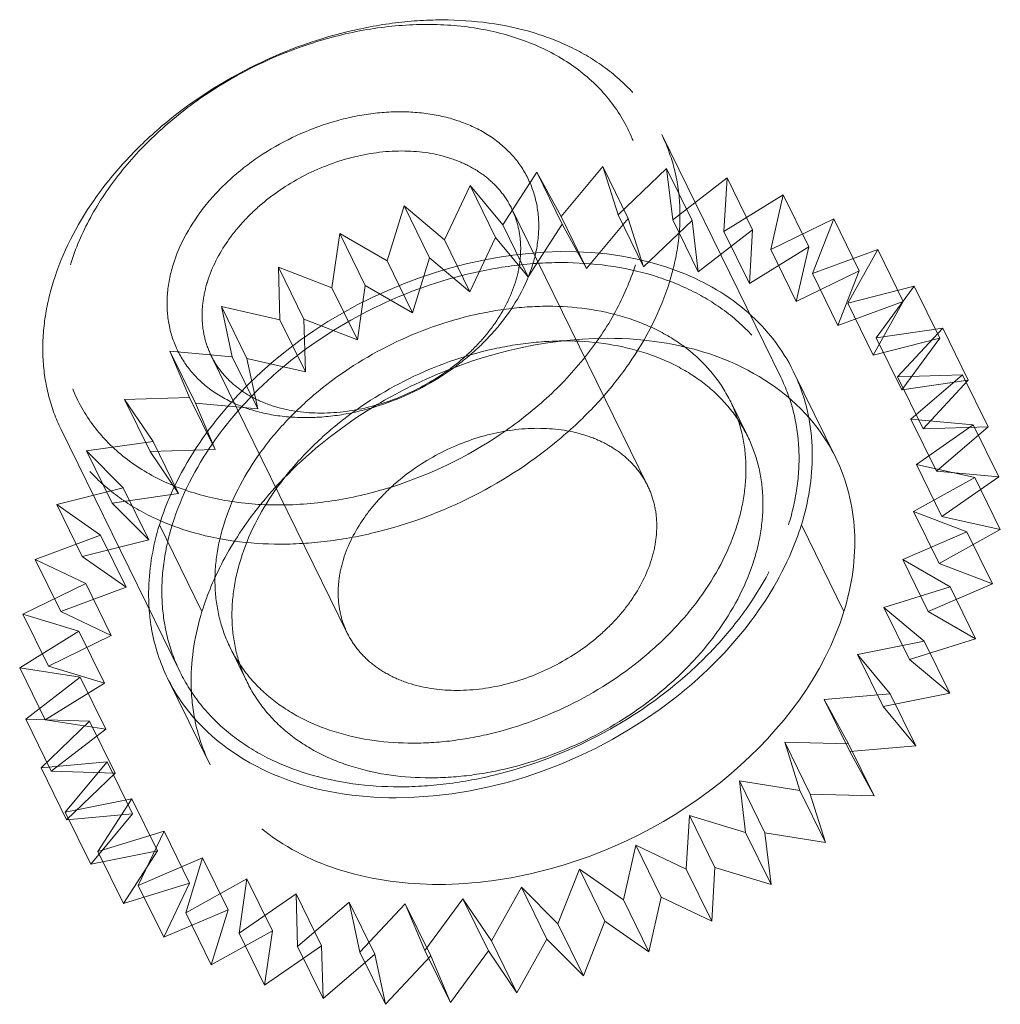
# Model space of a CAD drawing. Header units: millimetres. Extents: x 4065 to 8083, y -652 to 5416.
# Tile 155 of 256: x 5990 to 5997, y 3361 to 3368. Entities that reach past the tile are written whole.
import ezdxf

# ---------------------------------------------------------------- set-up
doc = ezdxf.new("R2010")
doc.units = ezdxf.units.MM
doc.header["$LTSCALE"] = 0.8
doc.linetypes.add('HIDDEN', pattern=[9.525, 6.35, -3.175])
doc.layers.add('3', color=5, linetype='HIDDEN', lineweight=0)

msp = doc.modelspace()

# ---------------------------------------------------------------- linework, layer by layer
at = {"layer": '3'}
for p, q in [((5995.2805, 3365.6997), (5994.4264, 3367.4402)), ((5993.286, 3366.7927), (5993.5304, 3367.1708)), ((5993.5304, 3367.1708), (5993.7039, 3366.8526)), ((5993.7134, 3366.7979), (5993.5304, 3367.1708)), ((5993.7039, 3366.8526), (5994.0031, 3367.212)), ((5994.1862, 3366.839), (5994.0031, 3367.212)), ((5994.0031, 3367.212), (5994.113, 3366.8646)), ((5994.113, 3366.8646), (5994.4612, 3367.1982)), ((5994.6442, 3366.8253), (5994.4612, 3367.1982)), ((5994.4612, 3367.1982), (5994.5052, 3366.8285)), ((5994.5052, 3366.8285), (5994.8957, 3367.1299)), ((5994.8957, 3367.1299), (5994.8729, 3366.7451)), ((5995.0787, 3366.757), (5994.8957, 3367.1299)), ((5992.8673, 3366.6861), (5993.0521, 3367.0757)), ((5993.0521, 3367.0757), (5993.286, 3366.7927)), ((5993.2351, 3366.7027), (5993.0521, 3367.0757)), ((5994.8729, 3366.7451), (5995.2981, 3367.0083)), ((5995.2981, 3367.0083), (5995.2091, 3366.6159)), ((5995.4811, 3366.6354), (5995.2981, 3367.0083)), ((5992.4561, 3366.5349), (5992.5776, 3366.9283)), ((5992.5776, 3366.9283), (5992.8673, 3366.6861)), ((5992.7607, 3366.5553), (5992.5776, 3366.9283)), ((5994.3252, 3364.9224), (5993.3491, 3366.9115)), ((5993.7039, 3366.8526), (5993.8869, 3366.4796)), ((5993.8869, 3366.4796), (5994.1862, 3366.839)), ((5994.113, 3366.8646), (5994.296, 3366.4916)), ((5994.1862, 3366.839), (5994.296, 3366.4916)), ((5994.296, 3366.4916), (5994.6442, 3366.8253)), ((5994.5052, 3366.8285), (5994.6882, 3366.4556)), ((5994.6442, 3366.8253), (5994.6882, 3366.4556)), ((5995.2091, 3366.6159), (5995.6606, 3366.8359)), ((5995.6606, 3366.8359), (5995.507, 3366.4434)), ((5995.8436, 3366.4629), (5995.6606, 3366.8359)), ((5993.286, 3366.7927), (5993.469, 3366.4197)), ((5993.469, 3366.4197), (5993.7134, 3366.7979)), ((5993.7134, 3366.7979), (5993.8869, 3366.4796)), ((5994.6882, 3366.4556), (5995.0787, 3366.757)), ((5994.8729, 3366.7451), (5995.056, 3366.3721)), ((5995.0787, 3366.757), (5995.056, 3366.3721)), ((5992.0602, 3366.342), (5992.1162, 3366.7316)), ((5992.1162, 3366.7316), (5992.4561, 3366.5349)), ((5992.2993, 3366.3586), (5992.1162, 3366.7316)), ((5992.8673, 3366.6861), (5993.0504, 3366.3131)), ((5993.0504, 3366.3131), (5993.2351, 3366.7027)), ((5993.2351, 3366.7027), (5993.469, 3366.4197)), ((5995.056, 3366.3721), (5995.4811, 3366.6354)), ((5995.2091, 3366.6159), (5995.3921, 3366.2429)), ((5995.4811, 3366.6354), (5995.3921, 3366.2429)), ((5995.507, 3366.4434), (5995.9761, 3366.6159)), ((5995.9761, 3366.6159), (5995.761, 3366.2311)), ((5996.1591, 3366.2429), (5995.9761, 3366.6159)), ((5992.4561, 3366.5349), (5992.6391, 3366.1619)), ((5992.6391, 3366.1619), (5992.7607, 3366.5553)), ((5992.7607, 3366.5553), (5993.0504, 3366.3131)), ((5991.6768, 3366.4894), (5992.0602, 3366.342)), ((5991.8599, 3366.1164), (5991.6768, 3366.4894)), ((5991.6875, 3366.1112), (5991.6768, 3366.4894)), ((5995.3921, 3366.2429), (5995.8436, 3366.4629)), ((5995.8436, 3366.4629), (5995.69, 3366.0704)), ((5995.507, 3366.4434), (5995.69, 3366.0704)), ((5992.0602, 3366.342), (5992.2432, 3365.969)), ((5992.2432, 3365.969), (5992.2993, 3366.3586)), ((5992.2993, 3366.3586), (5992.6391, 3366.1619)), ((5995.761, 3366.2311), (5996.2385, 3366.3526)), ((5996.2385, 3366.3526), (5995.966, 3365.9829)), ((5996.4215, 3365.9797), (5996.2385, 3366.3526)), ((5991.268, 3366.2064), (5991.6875, 3366.1112)), ((5991.4511, 3365.8334), (5991.268, 3366.2064)), ((5991.3451, 3365.8469), (5991.268, 3366.2064)), ((5995.69, 3366.0704), (5996.1591, 3366.2429)), ((5995.761, 3366.2311), (5995.944, 3365.8581)), ((5996.1591, 3366.2429), (5995.944, 3365.8581)), ((5991.6875, 3366.1112), (5991.8705, 3365.7382)), ((5991.8599, 3366.1164), (5992.2432, 3365.969)), ((5991.8705, 3365.7382), (5991.8599, 3366.1164)), ((5995.966, 3365.9829), (5996.4427, 3366.0512)), ((5996.4427, 3366.0512), (5996.1182, 3365.7039)), ((5996.6258, 3365.6783), (5996.4427, 3366.0512)), ((5995.944, 3365.8581), (5996.4215, 3365.9797)), ((5995.966, 3365.9829), (5996.1491, 3365.61)), ((5996.4215, 3365.9797), (5996.1491, 3365.61)), ((5990.8978, 3365.8881), (5991.3451, 3365.8469)), ((5991.0808, 3365.5151), (5990.8978, 3365.8881)), ((5991.0398, 3365.5544), (5990.8978, 3365.8881)), ((5992.1707, 3363.8651), (5991.1945, 3365.8542)), ((5991.3451, 3365.8469), (5991.5282, 3365.474)), ((5991.4511, 3365.8334), (5991.8705, 3365.7382)), ((5991.5282, 3365.474), (5991.4511, 3365.8334)), ((5995.3703, 3365.7437), (5995.6753, 3365.1221)), ((5996.1182, 3365.7039), (5996.5848, 3365.7176)), ((5996.1182, 3365.7039), (5996.3012, 3365.3309)), ((5996.5848, 3365.7176), (5996.2145, 3365.3993)), ((5996.7678, 3365.3446), (5996.5848, 3365.7176)), ((5996.1491, 3365.61), (5996.6258, 3365.6783)), ((5996.6258, 3365.6783), (5996.3012, 3365.3309)), ((5990.5733, 3365.5407), (5991.0398, 3365.5544)), ((5990.7775, 3365.2393), (5990.5733, 3365.5407)), ((5990.7563, 3365.1677), (5990.5733, 3365.5407)), ((5991.0398, 3365.5544), (5991.2228, 3365.1815)), ((5991.0808, 3365.5151), (5991.5282, 3365.474)), ((5991.2228, 3365.1815), (5991.0808, 3365.5151)), ((5995.0434, 3365.2748), (5994.9214, 3365.5234)), ((5996.2145, 3365.3993), (5996.6619, 3365.3582)), ((5996.2145, 3365.3993), (5996.3975, 3365.0264)), ((5996.6619, 3365.3582), (5996.2531, 3365.0752)), ((5996.3012, 3365.3309), (5996.7678, 3365.3446)), ((5996.7678, 3365.3446), (5996.3975, 3365.0264)), ((5996.8449, 3364.9852), (5996.6619, 3365.3582)), ((5990.9714, 3363.5851), (5990.1173, 3365.3256)), ((5990.3008, 3365.171), (5990.7775, 3365.2393)), ((5990.7775, 3365.2393), (5990.9605, 3364.8664)), ((5990.5632, 3364.9077), (5990.3008, 3365.171)), ((5990.4838, 3364.798), (5990.3008, 3365.171)), ((5990.7563, 3365.1677), (5991.2228, 3365.1815)), ((5990.9605, 3364.8664), (5990.7563, 3365.1677)), ((5996.2531, 3365.0752), (5996.6725, 3364.98)), ((5996.2531, 3365.0752), (5996.4361, 3364.7022)), ((5996.6725, 3364.98), (5996.2331, 3364.7378)), ((5996.3975, 3365.0264), (5996.8449, 3364.9852)), ((5996.8449, 3364.9852), (5996.4361, 3364.7022)), ((5996.8555, 3364.607), (5996.6725, 3364.98)), ((5990.0857, 3364.7862), (5990.5632, 3364.9077)), ((5990.5632, 3364.9077), (5990.7462, 3364.5348)), ((5990.4838, 3364.798), (5990.9605, 3364.8664)), ((5990.4012, 3364.5662), (5990.0857, 3364.7862)), ((5990.2687, 3364.4132), (5990.0857, 3364.7862)), ((5990.7462, 3364.5348), (5990.4838, 3364.798)), ((5996.2331, 3364.7378), (5996.6165, 3364.5904)), ((5996.2331, 3364.7378), (5996.4161, 3364.3648)), ((5996.4361, 3364.7022), (5996.8555, 3364.607)), ((5991.1283, 3364.0207), (5990.8233, 3364.6424)), ((5995.7336, 3364.0207), (5995.4286, 3364.6424)), ((5989.9321, 3364.3937), (5990.4012, 3364.5662)), ((5990.4012, 3364.5662), (5990.5842, 3364.1932)), ((5996.6165, 3364.5904), (5996.1551, 3364.3937)), ((5996.8555, 3364.607), (5996.4161, 3364.3648)), ((5996.7995, 3364.2175), (5996.6165, 3364.5904)), ((5990.2687, 3364.4132), (5990.7462, 3364.5348)), ((5990.5842, 3364.1932), (5990.2687, 3364.4132)), ((5990.2946, 3364.2212), (5989.9321, 3364.3937)), ((5990.1152, 3364.0207), (5989.9321, 3364.3937)), ((5996.1551, 3364.3937), (5996.4949, 3364.197)), ((5996.1551, 3364.3937), (5996.3381, 3364.0207)), ((5996.4161, 3364.3648), (5996.7995, 3364.2175)), ((5989.8431, 3364.0012), (5990.2946, 3364.2212)), ((5990.2946, 3364.2212), (5990.4776, 3363.8483)), ((5996.4949, 3364.197), (5996.0205, 3364.0496)), ((5996.7995, 3364.2175), (5996.3381, 3364.0207)), ((5996.6779, 3363.824), (5996.4949, 3364.197)), ((5990.1152, 3364.0207), (5990.5842, 3364.1932)), ((5990.2455, 3363.8797), (5989.8431, 3364.0012)), ((5990.0262, 3363.6283), (5989.8431, 3364.0012)), ((5990.4776, 3363.8483), (5990.1152, 3364.0207)), ((5996.0205, 3364.0496), (5996.3101, 3363.8074)), ((5996.0205, 3364.0496), (5996.2035, 3363.6767)), ((5996.3381, 3364.0207), (5996.6779, 3363.824)), ((5989.8204, 3363.6164), (5990.2455, 3363.8797)), ((5990.0262, 3363.6283), (5990.4776, 3363.8483)), ((5990.2455, 3363.8797), (5990.4285, 3363.5067)), ((5996.3101, 3363.8074), (5995.8319, 3363.7122)), ((5996.6779, 3363.824), (5996.2035, 3363.6767)), ((5996.4932, 3363.4344), (5996.3101, 3363.8074)), ((5991.4525, 3363.5126), (5991.3305, 3363.7613)), ((5995.8319, 3363.7122), (5996.0658, 3363.4292)), ((5995.8319, 3363.7122), (5996.0149, 3363.3393)), ((5996.2035, 3363.6767), (5996.4932, 3363.4344)), ((5990.2548, 3363.5481), (5989.8204, 3363.6164)), ((5990.0034, 3363.2435), (5989.8204, 3363.6164)), ((5990.4285, 3363.5067), (5990.0262, 3363.6283)), ((5989.8644, 3363.2467), (5990.2548, 3363.5481)), ((5990.0034, 3363.2435), (5990.4285, 3363.5067)), ((5990.2548, 3363.5481), (5990.4379, 3363.1751)), ((5990.8816, 3363.541), (5991.1867, 3362.9194)), ((5996.0658, 3363.4292), (5995.593, 3363.3881)), ((5996.4932, 3363.4344), (5996.0149, 3363.3393)), ((5996.2488, 3363.0563), (5996.0658, 3363.4292)), ((5995.593, 3363.3881), (5995.7665, 3363.0698)), ((5995.593, 3363.3881), (5995.776, 3363.0151)), ((5996.0149, 3363.3393), (5996.2488, 3363.0563)), ((5990.3224, 3363.233), (5989.8644, 3363.2467)), ((5990.0474, 3362.8738), (5989.8644, 3363.2467)), ((5989.9742, 3362.8993), (5990.3224, 3363.233)), ((5990.4379, 3363.1751), (5990.0034, 3363.2435)), ((5990.3224, 3363.233), (5990.5055, 3362.86)), ((5990.0474, 3362.8738), (5990.4379, 3363.1751)), ((5995.7665, 3363.0698), (5995.3085, 3363.0835)), ((5995.3085, 3363.0835), (5995.4915, 3362.7106)), ((5995.3085, 3363.0835), (5995.4183, 3362.7362)), ((5995.9496, 3362.6968), (5995.7665, 3363.0698)), ((5996.2488, 3363.0563), (5995.776, 3363.0151)), ((5995.776, 3363.0151), (5995.9496, 3362.6968)), ((5990.447, 3362.9405), (5989.9742, 3362.8993)), ((5990.1477, 3362.5811), (5990.447, 3362.9405)), ((5990.447, 3362.9405), (5990.63, 3362.5675)), ((5990.1572, 3362.5264), (5989.9742, 3362.8993)), ((5990.5055, 3362.86), (5990.0474, 3362.8738)), ((5990.1572, 3362.5264), (5990.5055, 3362.86)), ((5995.4183, 3362.7362), (5994.9838, 3362.8045)), ((5994.9838, 3362.8045), (5995.1669, 3362.4315)), ((5994.9838, 3362.8045), (5995.0278, 3362.4348)), ((5995.6013, 3362.3632), (5995.4183, 3362.7362)), ((5990.626, 3362.6762), (5990.1477, 3362.5811)), ((5990.3816, 3362.2981), (5990.626, 3362.6762)), ((5990.626, 3362.6762), (5990.809, 3362.3033)), ((5995.9496, 3362.6968), (5995.4915, 3362.7106)), ((5995.4915, 3362.7106), (5995.6013, 3362.3632)), ((5990.3308, 3362.2081), (5990.1477, 3362.5811)), ((5990.63, 3362.5675), (5990.1572, 3362.5264)), ((5990.3308, 3362.2081), (5990.63, 3362.5675)), ((5994.6254, 3362.5564), (5994.6027, 3362.1715)), ((5995.0278, 3362.4348), (5994.6254, 3362.5564)), ((5994.6254, 3362.5564), (5994.8084, 3362.1834)), ((5990.8561, 3362.4454), (5990.3816, 3362.2981)), ((5990.6713, 3362.0558), (5990.8561, 3362.4454)), ((5990.8561, 3362.4454), (5991.0391, 3362.0725)), ((5995.2108, 3362.0618), (5995.0278, 3362.4348)), ((5995.6013, 3362.3632), (5995.1669, 3362.4315)), ((5995.1669, 3362.4315), (5995.2108, 3362.0618)), ((5990.809, 3362.3033), (5990.3308, 3362.2081)), ((5990.5647, 3361.9251), (5990.3816, 3362.2981)), ((5990.5647, 3361.9251), (5990.809, 3362.3033)), ((5994.2402, 3362.344), (5994.1512, 3361.9515)), ((5994.6027, 3362.1715), (5994.2402, 3362.344)), ((5994.2402, 3362.344), (5994.4232, 3361.971)), ((5991.1327, 3362.2526), (5990.6713, 3362.0558)), ((5991.0112, 3361.8591), (5991.1327, 3362.2526)), ((5991.1327, 3362.2526), (5991.3158, 3361.8796)), ((5993.8357, 3362.1715), (5993.6821, 3361.7791)), ((5994.1512, 3361.9515), (5993.8357, 3362.1715)), ((5993.8357, 3362.1715), (5994.0187, 3361.7986)), ((5994.7857, 3361.7986), (5994.6027, 3362.1715)), ((5994.8084, 3362.1834), (5994.7857, 3361.7986)), ((5995.2108, 3362.0618), (5994.8084, 3362.1834)), ((5991.4505, 3362.1013), (5991.0112, 3361.8591)), ((5991.3945, 3361.7118), (5991.4505, 3362.1013)), ((5991.4505, 3362.1013), (5991.6336, 3361.7284)), ((5991.0391, 3362.0725), (5990.5647, 3361.9251)), ((5990.8543, 3361.6829), (5990.6713, 3362.0558)), ((5990.8543, 3361.6829), (5991.0391, 3362.0725)), ((5993.4197, 3362.0423), (5993.2046, 3361.6575)), ((5993.6821, 3361.7791), (5993.4197, 3362.0423)), ((5993.4197, 3362.0423), (5993.6027, 3361.6694)), ((5991.8033, 3361.9948), (5991.3945, 3361.7118)), ((5991.8033, 3361.9948), (5991.9864, 3361.6218)), ((5991.814, 3361.6166), (5991.8033, 3361.9948)), ((5993.0004, 3361.9589), (5992.7279, 3361.5892)), ((5993.2046, 3361.6575), (5993.0004, 3361.9589)), ((5993.0004, 3361.9589), (5993.1834, 3361.5859)), ((5994.3342, 3361.5786), (5994.1512, 3361.9515)), ((5994.4232, 3361.971), (5994.3342, 3361.5786)), ((5994.7857, 3361.7986), (5994.4232, 3361.971)), ((5991.3158, 3361.8796), (5990.8543, 3361.6829)), ((5991.1942, 3361.4862), (5991.3158, 3361.8796)), ((5992.1842, 3361.9349), (5991.814, 3361.6166)), ((5992.1842, 3361.9349), (5992.3673, 3361.5619)), ((5992.2613, 3361.5755), (5992.1842, 3361.9349)), ((5992.5859, 3361.9228), (5992.2613, 3361.5755)), ((5992.5859, 3361.9228), (5992.7689, 3361.5499)), ((5992.7279, 3361.5892), (5992.5859, 3361.9228)), ((5991.1942, 3361.4862), (5991.0112, 3361.8591)), ((5994.0187, 3361.7986), (5993.8651, 3361.4061)), ((5994.3342, 3361.5786), (5994.0187, 3361.7986)), ((5991.6336, 3361.7284), (5991.1942, 3361.4862)), ((5991.5776, 3361.3388), (5991.6336, 3361.7284)), ((5993.8651, 3361.4061), (5993.6821, 3361.7791)), ((5991.5776, 3361.3388), (5991.3945, 3361.7118)), ((5993.3876, 3361.2845), (5993.2046, 3361.6575)), ((5993.6027, 3361.6694), (5993.3876, 3361.2845)), ((5993.8651, 3361.4061), (5993.6027, 3361.6694)), ((5991.9864, 3361.6218), (5991.5776, 3361.3388)), ((5991.997, 3361.2436), (5991.814, 3361.6166)), ((5991.997, 3361.2436), (5991.9864, 3361.6218)), ((5992.9109, 3361.2162), (5992.7279, 3361.5892)), ((5993.1834, 3361.5859), (5992.9109, 3361.2162)), ((5993.3876, 3361.2845), (5993.1834, 3361.5859)), ((5992.3673, 3361.5619), (5991.997, 3361.2436)), ((5992.4444, 3361.2025), (5992.2613, 3361.5755)), ((5992.4444, 3361.2025), (5992.3673, 3361.5619)), ((5992.7689, 3361.5499), (5992.4444, 3361.2025)), ((5992.9109, 3361.2162), (5992.7689, 3361.5499))]:
    msp.add_line(p, q, dxfattribs=at)
for centre, radius, start, end in [((5994.1794, 3365.1612), 1.3257, 10.92379, 26.07581), ((5994.4856, 3364.5363), 1.3261, 26.22383, 40.95425), ((5992.149, 3364.1368), 1.4034, 183.97481, 190.00832), ((5992.0713, 3364.1268), 1.3261, 206.22383, 220.95425), ((5992.3775, 3363.5019), 1.3257, 190.92379, 206.07581)]:
    msp.add_arc(centre, radius, start, end, dxfattribs=at)
for points, knots in [([(5990.0613, 3366.3829), (5990.1259, 3366.592), (5990.2835, 3366.8972), (5990.572, 3367.2544), (5990.9277, 3367.5949), (5991.4551, 3367.9423), (5992.0474, 3368.1636), (5992.5347, 3368.2516), (5992.998, 3368.2763), (5993.4445, 3368.211), (5993.8354, 3368.0465), (5994.083, 3367.8832), (5994.285, 3367.6811), (5994.3859, 3367.5227), (5994.4264, 3367.4402)], [0, 0, 0, 0, 0.120788, 0.185742, 0.25306, 0.39182, 0.53099, 0.598791, 0.664373, 0.786659, 0.84339, 0.89737, 0.949254, 1, 1, 1, 1]), ([(5990.1845, 3366.5072), (5990.2204, 3366.6235), (5990.3209, 3366.8559), (5990.5382, 3367.1787), (5990.8185, 3367.4757), (5991.2634, 3367.8235), (5991.7828, 3368.0748), (5992.331, 3368.2069), (5992.7365, 3368.2415), (5993.1227, 3368.2103), (5993.4757, 3368.1138), (5993.7819, 3367.9547), (5994.0287, 3367.7377), (5994.2047, 3367.4707), (5994.3013, 3367.1654), (5994.315, 3366.836), (5994.2708, 3366.6162), (5994.2372, 3366.5072)], [0, 0, 0, 0, 0.061123, 0.126105, 0.194443, 0.265215, 0.408848, 0.479458, 0.547544, 0.612218, 0.67301, 0.730008, 0.783953, 0.836212, 0.888549, 0.942703, 1, 1, 1, 1]), ([(5990.9213, 3366.5072), (5990.9683, 3366.6593), (5991.0938, 3366.8791), (5991.3247, 3367.1234), (5991.6079, 3367.3449), (5991.9384, 3367.5047), (5992.2873, 3367.5888), (5992.5453, 3367.6108), (5992.7911, 3367.591), (5993.0157, 3367.5296), (5993.2106, 3367.4283), (5993.3676, 3367.2902), (5993.4797, 3367.1203), (5993.5411, 3366.9261), (5993.5498, 3366.7165), (5993.5217, 3366.5766), (5993.5003, 3366.5072)], [0, 0, 0, 0, 0.12563, 0.194006, 0.264816, 0.408527, 0.479176, 0.547299, 0.612008, 0.672834, 0.729862, 0.783836, 0.836124, 0.888491, 0.942674, 1, 1, 1, 1]), ([(5994.4264, 3367.4402), (5994.4644, 3367.3627), (5994.525, 3367.1976), (5994.5643, 3366.9332), (5994.5519, 3366.6572), (5994.5106, 3366.4741), (5994.4824, 3366.3829)], [0, 0, 0, 0, 0.239088, 0.482922, 0.735582, 1, 1, 1, 1]), ([(5991.1666, 3366.3829), (5991.1989, 3366.4874), (5991.2777, 3366.64), (5991.4219, 3366.8186), (5991.5998, 3366.9889), (5991.8635, 3367.1626), (5992.2153, 3367.294), (5992.5736, 3367.3385), (5992.8581, 3367.297), (5993.0536, 3367.2147), (5993.1774, 3367.1331), (5993.2784, 3367.032), (5993.3288, 3366.9528), (5993.3491, 3366.9116)], [0, 0, 0, 0, 0.120819, 0.185789, 0.253126, 0.391923, 0.531129, 0.664281, 0.786601, 0.843348, 0.897342, 0.94924, 1, 1, 1, 1]), ([(5993.3491, 3366.9116), (5993.3681, 3366.8728), (5993.3984, 3366.7903), (5993.418, 3366.6581), (5993.4118, 3366.52), (5993.3912, 3366.4285), (5993.3771, 3366.3829)], [0, 0, 0, 0, 0.239094, 0.482925, 0.735587, 1, 1, 1, 1]), ([(5991.2302, 3365.3918), (5991.6238, 3365.8868), (5992.6973, 3366.5976), (5994.0199, 3366.6676), (5994.5662, 3366.4516)], [0, 0, 0, 0, 0.518435, 1, 1, 1, 1]), ([(5994.2372, 3366.5072), (5994.2012, 3366.3908), (5994.1007, 3366.1585), (5993.8835, 3365.8356), (5993.6032, 3365.5387), (5993.1582, 3365.1908), (5992.6388, 3364.9396), (5992.0906, 3364.8074), (5991.6851, 3364.7729), (5991.2989, 3364.8041), (5990.9459, 3364.9006), (5990.6398, 3365.0597), (5990.3929, 3365.2767), (5990.2169, 3365.5437), (5990.1203, 3365.8489), (5990.1066, 3366.1783), (5990.1508, 3366.3981), (5990.1845, 3366.5072)], [0, 0, 0, 0, 0.061123, 0.126105, 0.194443, 0.265215, 0.408848, 0.479458, 0.547544, 0.612218, 0.67301, 0.730008, 0.783953, 0.836212, 0.888549, 0.942703, 1, 1, 1, 1]), ([(5993.5003, 3366.5072), (5993.4533, 3366.3551), (5993.3278, 3366.1352), (5993.0969, 3365.891), (5992.8137, 3365.6694), (5992.4832, 3365.5097), (5992.1343, 3365.4255), (5991.8763, 3365.4035), (5991.6305, 3365.4234), (5991.4059, 3365.4848), (5991.2111, 3365.586), (5991.054, 3365.7241), (5990.942, 3365.894), (5990.8805, 3366.0883), (5990.8718, 3366.2979), (5990.8999, 3366.4378), (5990.9213, 3366.5072)], [0, 0, 0, 0, 0.12563, 0.194006, 0.264816, 0.408527, 0.479176, 0.547299, 0.612008, 0.672834, 0.729862, 0.783836, 0.836124, 0.888491, 0.942674, 1, 1, 1, 1]), ([(5990.9154, 3364.6424), (5990.98, 3364.8515), (5991.1376, 3365.1567), (5991.4262, 3365.5139), (5991.7819, 3365.8544), (5992.3092, 3366.2018), (5992.9016, 3366.4231), (5993.3888, 3366.5111), (5993.8522, 3366.5358), (5994.2987, 3366.4705), (5994.6896, 3366.306), (5994.9372, 3366.1427), (5995.1391, 3365.9405), (5995.24, 3365.7822), (5995.2805, 3365.6996)], [0, 0, 0, 0, 0.120791, 0.185745, 0.253063, 0.391823, 0.530992, 0.598793, 0.664375, 0.786661, 0.843391, 0.89737, 0.949254, 1, 1, 1, 1]), ([(5994.5662, 3366.4516), (5994.7408, 3366.3826), (5995.0622, 3366.1964), (5995.2928, 3365.9015), (5995.3702, 3365.7439)], [0, 0, 0, 0, 0.516682, 1, 1, 1, 1]), ([(5990.1173, 3365.3256), (5990.0792, 3365.4031), (5990.0186, 3365.5681), (5989.9794, 3365.8325), (5989.9918, 3366.1085), (5990.0331, 3366.2916), (5990.0613, 3366.3829)], [0, 0, 0, 0, 0.239087, 0.482923, 0.735578, 1, 1, 1, 1]), ([(5994.4824, 3366.3829), (5994.4177, 3366.1737), (5994.2601, 3365.8685), (5993.9716, 3365.5114), (5993.6159, 3365.1708), (5993.0886, 3364.8234), (5992.4962, 3364.6021), (5992.009, 3364.5141), (5991.5457, 3364.4895), (5991.0991, 3364.5547), (5990.7082, 3364.7192), (5990.4606, 3364.8825), (5990.2587, 3365.0847), (5990.1578, 3365.243), (5990.1173, 3365.3256)], [0, 0, 0, 0, 0.120788, 0.185742, 0.25306, 0.39182, 0.53099, 0.598791, 0.664373, 0.786659, 0.84339, 0.89737, 0.949254, 1, 1, 1, 1]), ([(5991.1946, 3365.8542), (5991.1755, 3365.8929), (5991.1452, 3365.9755), (5991.1256, 3366.1077), (5991.1318, 3366.2457), (5991.1525, 3366.3373), (5991.1666, 3366.3829)], [0, 0, 0, 0, 0.239094, 0.482925, 0.7356, 1, 1, 1, 1]), ([(5993.3771, 3366.3829), (5993.3448, 3366.2783), (5993.266, 3366.1257), (5993.1217, 3365.9471), (5992.9439, 3365.7768), (5992.6802, 3365.6031), (5992.3283, 3365.4717), (5991.9701, 3365.4272), (5991.6856, 3365.4688), (5991.49, 3365.551), (5991.3663, 3365.6326), (5991.2653, 3365.7337), (5991.2148, 3365.8129), (5991.1946, 3365.8542)], [0, 0, 0, 0, 0.120819, 0.185789, 0.253126, 0.391923, 0.531129, 0.664281, 0.786601, 0.843348, 0.897342, 0.94924, 1, 1, 1, 1]), ([(5991.2838, 3364.6424), (5991.3377, 3364.8166), (5991.469, 3365.071), (5991.7095, 3365.3686), (5992.0059, 3365.6524), (5992.4454, 3365.9419), (5992.939, 3366.1263), (5993.345, 3366.1997), (5993.7311, 3366.2202), (5994.1032, 3366.1658), (5994.429, 3366.0287), (5994.6353, 3365.8926), (5994.8036, 3365.7241), (5994.8877, 3365.5922), (5994.9214, 3365.5234)], [0, 0, 0, 0, 0.120791, 0.185745, 0.253063, 0.391824, 0.530993, 0.598794, 0.664376, 0.786661, 0.843392, 0.89737, 0.949254, 1, 1, 1, 1]), ([(5992.2307, 3365.4055), (5992.3659, 3365.4965), (5992.9181, 3365.8132), (5993.5628, 3365.9791), (5994.0361, 3365.9791)], [0, 0, 0, 0, 0.256167, 1, 1, 1, 1]), ([(5994.0361, 3365.9791), (5994.3189, 3365.9791), (5994.8582, 3365.8982), (5995.3237, 3365.5938), (5995.4871, 3365.4055)], [0, 0, 0, 0, 0.531428, 1, 1, 1, 1]), ([(5991.4058, 3364.3937), (5991.4597, 3364.568), (5991.591, 3364.8223), (5991.8315, 3365.12), (5992.1279, 3365.4038), (5992.5674, 3365.6933), (5993.061, 3365.8777), (5993.467, 3365.951), (5993.8532, 3365.9715), (5994.2253, 3365.9172), (5994.551, 3365.78), (5994.7573, 3365.644), (5994.9256, 3365.4755), (5995.0097, 3365.3435), (5995.0434, 3365.2747)], [0, 0, 0, 0, 0.120791, 0.185745, 0.253063, 0.391824, 0.530993, 0.598794, 0.664376, 0.786661, 0.843392, 0.89737, 0.949254, 1, 1, 1, 1]), ([(5995.2805, 3365.6996), (5995.3185, 3365.6221), (5995.3792, 3365.4571), (5995.4184, 3365.1927), (5995.406, 3364.9167), (5995.3647, 3364.7336), (5995.3365, 3364.6424)], [0, 0, 0, 0, 0.239084, 0.482918, 0.735571, 1, 1, 1, 1]), ([(5994.9214, 3365.5234), (5994.9531, 3365.4588), (5995.0036, 3365.3213), (5995.0363, 3365.1009), (5995.026, 3364.871), (5994.9916, 3364.7184), (5994.9681, 3364.6424)], [0, 0, 0, 0, 0.239084, 0.482917, 0.735573, 1, 1, 1, 1]), ([(5991.5352, 3364.7702), (5991.5829, 3364.8301), (5991.7892, 3365.0681), (5992.0332, 3365.2726), (5992.2307, 3365.4055)], [0, 0, 0, 0, 0.243529, 1, 1, 1, 1]), ([(5990.8233, 3364.6424), (5990.8433, 3364.7072), (5990.9424, 3364.975), (5991.0949, 3365.2217), (5991.2302, 3365.3918)], [0, 0, 0, 0, 0.238075, 1, 1, 1, 1]), ([(5994.3252, 3364.9223), (5994.305, 3364.9636), (5994.2545, 3365.0428), (5994.1536, 3365.1439), (5994.0298, 3365.2255), (5993.8343, 3365.3078), (5993.5498, 3365.3494), (5993.1915, 3365.3049), (5992.8397, 3365.1735), (5992.5759, 3364.9997), (5992.3981, 3364.8295), (5992.2538, 3364.6509), (5992.175, 3364.4983), (5992.1427, 3364.3937)], [0, 0, 0, 0, 0.050759, 0.102657, 0.15665, 0.213396, 0.335714, 0.468865, 0.608071, 0.746869, 0.814205, 0.879175, 1, 1, 1, 1]), ([(5995.0434, 3365.2747), (5995.0751, 3365.2102), (5995.1256, 3365.0726), (5995.1583, 3364.8523), (5995.148, 3364.6223), (5995.1136, 3364.4697), (5995.0901, 3364.3937)], [0, 0, 0, 0, 0.239084, 0.482917, 0.735573, 1, 1, 1, 1]), ([(5995.6752, 3365.1223), (5995.7549, 3364.9599), (5995.8476, 3364.5847), (5995.7908, 3364.2057), (5995.7336, 3364.0207)], [0, 0, 0, 0, 0.483006, 1, 1, 1, 1]), ([(5994.3532, 3364.3937), (5994.3673, 3364.4393), (5994.388, 3364.5309), (5994.3942, 3364.6689), (5994.3746, 3364.8011), (5994.3443, 3364.8836), (5994.3252, 3364.9223)], [0, 0, 0, 0, 0.264406, 0.517093, 0.760912, 1, 1, 1, 1]), ([(5990.749, 3364.0396), (5990.7456, 3364.0887), (5990.7416, 3364.292), (5990.7779, 3364.4954), (5990.8233, 3364.6424)], [0, 0, 0, 0, 0.242712, 1, 1, 1, 1]), ([(5990.9154, 3364.6424), (5990.8872, 3364.5511), (5990.8459, 3364.368), (5990.8335, 3364.092), (5990.8727, 3363.8276), (5990.9333, 3363.6626), (5990.9714, 3363.5851)], [0, 0, 0, 0, 0.264429, 0.517082, 0.760916, 1, 1, 1, 1]), ([(5990.9714, 3363.5851), (5991.0119, 3363.5025), (5991.1128, 3363.3442), (5991.3147, 3363.142), (5991.5623, 3362.9787), (5991.9532, 3362.8142), (5992.3997, 3362.749), (5992.8631, 3362.7736), (5993.3503, 3362.8616), (5993.9426, 3363.0829), (5994.47, 3363.4303), (5994.8257, 3363.7708), (5995.1142, 3364.128), (5995.2719, 3364.4332), (5995.3365, 3364.6424)], [0, 0, 0, 0, 0.050746, 0.10263, 0.156609, 0.213339, 0.335625, 0.401207, 0.469008, 0.608177, 0.746937, 0.814255, 0.879209, 1, 1, 1, 1]), ([(5991.2838, 3364.6424), (5991.2603, 3364.5663), (5991.2259, 3364.4137), (5991.2156, 3364.1838), (5991.2483, 3363.9634), (5991.2988, 3363.8259), (5991.3304, 3363.7613)], [0, 0, 0, 0, 0.264427, 0.517083, 0.760916, 1, 1, 1, 1]), ([(5991.3304, 3363.7613), (5991.3642, 3363.6925), (5991.4483, 3363.5606), (5991.6166, 3363.3921), (5991.8229, 3363.256), (5992.1486, 3363.1189), (5992.5207, 3363.0645), (5992.9069, 3363.085), (5993.3129, 3363.1584), (5993.8065, 3363.3428), (5994.246, 3363.6323), (5994.5424, 3363.9161), (5994.7829, 3364.2137), (5994.9142, 3364.4681), (5994.9681, 3364.6424)], [0, 0, 0, 0, 0.050746, 0.10263, 0.156608, 0.213339, 0.335624, 0.401206, 0.469007, 0.608176, 0.746937, 0.814255, 0.879209, 1, 1, 1, 1]), ([(5995.4286, 3364.6424), (5995.4085, 3364.5775), (5995.3095, 3364.3097), (5995.157, 3364.063), (5995.0217, 3363.8929)], [0, 0, 0, 0, 0.238075, 1, 1, 1, 1]), ([(5991.4058, 3364.3937), (5991.3823, 3364.3177), (5991.3479, 3364.1651), (5991.3376, 3363.9351), (5991.3703, 3363.7148), (5991.4208, 3363.5773), (5991.4525, 3363.5127)], [0, 0, 0, 0, 0.264427, 0.517083, 0.760916, 1, 1, 1, 1]), ([(5991.4525, 3363.5127), (5991.4862, 3363.4439), (5991.5703, 3363.3119), (5991.7386, 3363.1434), (5991.9449, 3363.0074), (5992.2707, 3362.8703), (5992.6428, 3362.8159), (5993.0289, 3362.8364), (5993.4349, 3362.9097), (5993.9285, 3363.0941), (5994.368, 3363.3836), (5994.6644, 3363.6674), (5994.9049, 3363.9651), (5995.0362, 3364.2194), (5995.0901, 3364.3937)], [0, 0, 0, 0, 0.050746, 0.10263, 0.156608, 0.213339, 0.335624, 0.401206, 0.469007, 0.608176, 0.746937, 0.814255, 0.879209, 1, 1, 1, 1]), ([(5992.1427, 3364.3937), (5992.1286, 3364.3481), (5992.108, 3364.2565), (5992.1017, 3364.1185), (5992.1214, 3363.9864), (5992.1517, 3363.9038), (5992.1707, 3363.8651)], [0, 0, 0, 0, 0.264406, 0.517093, 0.760912, 1, 1, 1, 1]), ([(5992.1707, 3363.8651), (5992.1909, 3363.8238), (5992.2414, 3363.7446), (5992.3423, 3363.6435), (5992.4661, 3363.5619), (5992.6616, 3363.4796), (5992.9462, 3363.4381), (5993.3044, 3363.4825), (5993.6562, 3363.6139), (5993.92, 3363.7877), (5994.0978, 3363.958), (5994.2421, 3364.1365), (5994.3209, 3364.2891), (5994.3532, 3364.3937)], [0, 0, 0, 0, 0.050759, 0.102657, 0.15665, 0.213396, 0.335714, 0.468865, 0.608071, 0.746869, 0.814205, 0.879175, 1, 1, 1, 1]), ([(5995.7336, 3364.0207), (5995.5941, 3363.5693), (5994.9554, 3362.7304), (5993.8068, 3362.1555), (5992.8022, 3362.0298), (5992.109, 3362.1308), (5991.5346, 3362.4246), (5991.2716, 3362.7464), (5991.1868, 3362.9192)], [0, 0, 0, 0, 0.251847, 0.529552, 0.663468, 0.78649, 0.897386, 1, 1, 1, 1]), ([(5995.0217, 3363.8929), (5994.8761, 3363.7098), (5994.1993, 3363.0492), (5993.2292, 3362.684), (5992.5208, 3362.684)], [0, 0, 0, 0, 0.248305, 1, 1, 1, 1]), ([(5992.5208, 3362.684), (5992.238, 3362.684), (5991.6987, 3362.7649), (5991.2332, 3363.0693), (5991.0698, 3363.2576)], [0, 0, 0, 0, 0.531428, 1, 1, 1, 1])]:
    msp.add_open_spline(points, degree=3, knots=knots, dxfattribs=at)
for points in [[(5995.4811, 3365.4124), (5995.498, 3365.3248), (5995.5062, 3365.2351), (5995.5065, 3365.1459)], [(5995.5065, 3365.1459), (5995.507, 3364.9761), (5995.4787, 3364.8046), (5995.4286, 3364.6424)], [(5991.2786, 3364.3798), (5991.3514, 3364.5174), (5991.4383, 3364.6483), (5991.5352, 3364.7702)], [(5991.1283, 3364.0207), (5991.1666, 3364.1447), (5991.218, 3364.2651), (5991.2786, 3364.3798)], [(5991.0504, 3363.5172), (5991.0499, 3363.687), (5991.0782, 3363.8585), (5991.1283, 3364.0207)], [(5990.8817, 3363.5408), (5990.8273, 3363.6516), (5990.7885, 3363.7714), (5990.767, 3363.8929)], [(5991.0758, 3363.2507), (5991.0589, 3363.3383), (5991.0507, 3363.428), (5991.0504, 3363.5172)]]:
    msp.add_open_spline(points, degree=3, dxfattribs=at)

doc.saveas('drawing.dxf')
